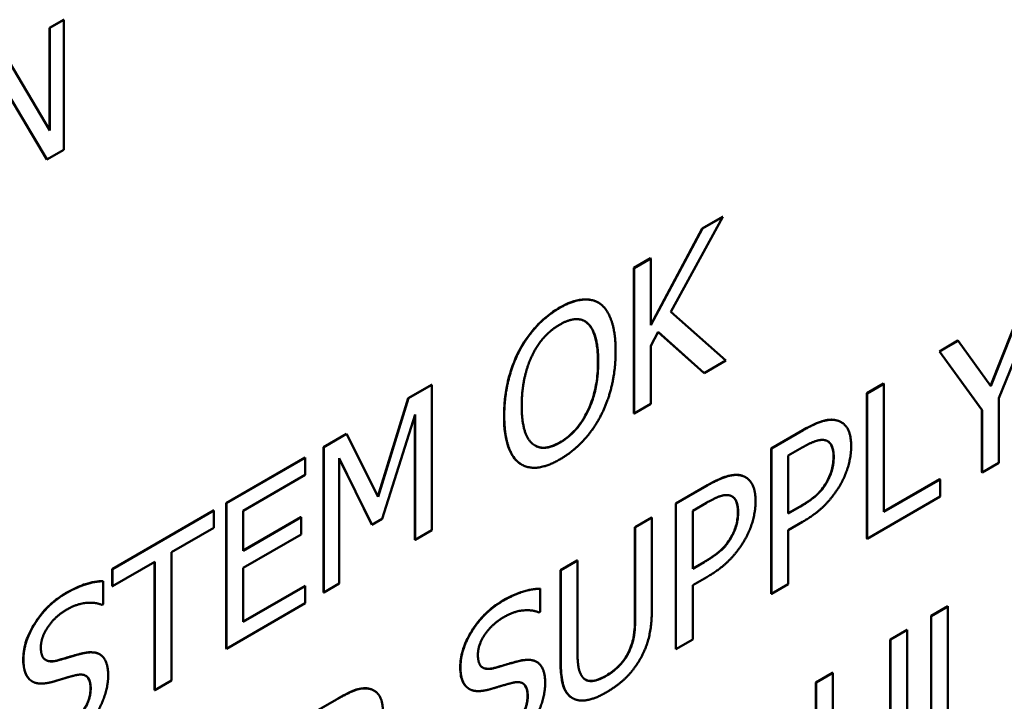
# Model space of a CAD drawing. Header units: millimetres. Extents: x 30 to 861, y 28 to 600.
# Tile 21 of 43: x 713 to 728, y 247 to 258. Entities that reach past the tile are written whole.
import ezdxf

# ---------------------------------------------------------------- set-up
doc = ezdxf.new("R2010")
doc.units = ezdxf.units.MM
doc.header["$LTSCALE"] = 3
doc.layers.add('Visible (ISO)', color=7, linetype='Continuous', lineweight=50)
doc.layers.add('Visible Narrow (ISO)', color=7, linetype='Continuous', lineweight=35)

msp = doc.modelspace()

# ---------------------------------------------------------------- linework, layer by layer
at = {"layer": 'Visible (ISO)'}
for p, q in [((713.244, 257.433), (713.463, 257.559)), ((713.467, 257.557), (713.248, 257.431)), ((713.463, 257.559), (713.467, 257.557)), ((713.467, 255.516), (713.467, 257.557)), ((713.244, 255.821), (713.244, 257.433)), ((713.244, 257.433), (713.248, 257.431)), ((713.248, 257.431), (713.248, 255.815)), ((713.248, 255.815), (712.536, 257.02)), ((712.421, 256.672), (713.203, 255.364)), ((713.2, 255.366), (712.421, 256.668)), ((713.203, 255.364), (713.467, 255.516)), ((713.2, 255.366), (713.203, 255.364)), ((723.002, 252.967), (723.822, 254.461)), ((723.498, 254.278), (723.818, 254.463)), ((723.822, 254.461), (723.501, 254.276)), ((723.818, 254.463), (723.822, 254.461)), ((722.689, 252.765), (723.498, 254.278)), ((723.501, 254.276), (722.689, 252.756)), ((723.498, 254.278), (723.501, 254.276)), ((722.423, 253.657), (722.686, 253.809)), ((722.689, 253.807), (722.426, 253.655)), ((722.686, 253.809), (722.689, 253.807)), ((722.689, 252.756), (722.689, 253.807)), ((722.423, 253.657), (722.426, 253.655)), ((722.423, 251.371), (722.423, 253.657)), ((722.426, 253.655), (722.426, 251.369)), ((728.159, 251.608), (728.828, 253.269)), ((721.865, 253.112), (721.868, 253.11)), ((728.026, 251.805), (728.545, 253.109)), ((728.549, 253.107), (728.029, 251.801)), ((723.87, 252.202), (723.002, 252.967)), ((722.689, 252.434), (722.805, 252.651)), ((723.525, 252.007), (722.804, 252.65)), ((722.805, 252.651), (723.528, 252.005)), ((727.223, 252.346), (727.515, 252.515)), ((727.519, 252.513), (727.227, 252.344)), ((727.515, 252.515), (727.519, 252.513)), ((728.029, 251.801), (727.519, 252.513)), ((720.621, 252.355), (720.624, 252.353)), ((722.689, 251.521), (722.689, 252.434)), ((727.223, 252.346), (727.227, 252.344)), ((727.892, 251.426), (727.223, 252.346)), ((727.227, 252.344), (727.896, 251.424)), ((723.528, 252.005), (723.87, 252.202)), ((723.525, 252.007), (723.528, 252.005)), ((726.084, 251.688), (726.347, 251.84)), ((726.351, 251.838), (726.088, 251.686)), ((726.347, 251.84), (726.351, 251.838)), ((726.351, 249.823), (726.351, 251.838)), ((718.878, 251.611), (719.244, 251.822)), ((719.248, 251.82), (718.882, 251.609)), ((719.244, 251.822), (719.248, 251.82)), ((719.248, 249.534), (719.248, 251.82)), ((726.084, 251.688), (726.088, 251.686)), ((726.084, 249.402), (726.084, 251.688)), ((726.088, 251.686), (726.088, 249.4)), ((718.401, 250.065), (718.878, 251.611)), ((718.882, 251.609), (718.404, 250.06)), ((718.878, 251.611), (718.882, 251.609)), ((722.426, 251.369), (722.689, 251.521)), ((728.159, 250.596), (728.159, 251.608)), ((722.423, 251.371), (722.426, 251.369)), ((727.892, 251.426), (727.896, 251.424)), ((727.892, 250.446), (727.892, 251.426)), ((727.896, 251.424), (727.896, 250.444)), ((718.468, 249.713), (718.985, 251.351)), ((718.981, 249.384), (718.981, 251.34)), ((718.985, 251.351), (718.985, 249.382)), ((725.678, 251.235), (725.682, 251.233)), ((724.582, 250.821), (725.08, 251.108)), ((725.083, 251.106), (724.586, 250.819)), ((717.547, 250.842), (717.906, 251.049)), ((717.91, 251.047), (717.55, 250.84)), ((717.906, 251.049), (717.91, 251.047)), ((718.404, 250.06), (717.91, 251.047)), ((717.547, 248.556), (717.547, 250.842)), ((717.547, 250.842), (717.55, 250.84)), ((717.55, 250.84), (717.55, 248.554)), ((724.582, 248.535), (724.582, 250.821)), ((724.582, 250.821), (724.586, 250.819)), ((724.586, 250.819), (724.586, 248.533)), ((724.849, 250.708), (725.067, 250.834)), ((716.019, 249.96), (717.258, 250.675)), ((717.261, 250.673), (716.023, 249.958)), ((717.258, 250.675), (717.261, 250.673)), ((717.261, 250.403), (717.261, 250.673)), ((717.796, 248.695), (717.796, 250.665)), ((717.796, 250.665), (718.307, 249.621)), ((718.304, 249.623), (717.796, 250.66)), ((724.849, 249.797), (724.849, 250.708)), ((727.896, 250.444), (728.159, 250.596)), ((720.655, 250.569), (720.658, 250.567)), ((727.892, 250.446), (727.896, 250.444)), ((716.286, 249.839), (717.261, 250.403)), ((724.176, 250.368), (724.18, 250.366)), ((725.447, 250.283), (725.451, 250.281)), ((726.351, 249.827), (727.231, 250.335)), ((727.235, 250.333), (726.351, 249.823)), ((727.231, 250.335), (727.235, 250.333)), ((727.235, 250.062), (727.235, 250.333)), ((723.08, 249.954), (723.578, 250.241)), ((723.581, 250.239), (723.084, 249.952)), ((726.088, 249.4), (727.235, 250.062)), ((714.227, 248.925), (715.819, 249.844)), ((715.822, 249.842), (714.231, 248.923)), ((715.819, 249.844), (715.822, 249.842)), ((715.822, 249.572), (715.822, 249.842)), ((716.019, 249.96), (716.023, 249.958)), ((716.019, 247.674), (716.019, 249.96)), ((716.023, 249.958), (716.023, 247.672)), ((716.286, 249.213), (716.286, 249.839)), ((723.08, 247.668), (723.08, 249.954)), ((723.08, 249.954), (723.084, 249.952)), ((723.084, 249.952), (723.084, 247.666)), ((723.347, 249.841), (723.565, 249.967)), ((723.347, 248.93), (723.347, 249.841)), ((724.849, 249.801), (725.025, 249.902)), ((725.029, 249.9), (724.849, 249.797)), ((716.286, 249.217), (717.192, 249.74)), ((717.196, 249.738), (716.286, 249.213)), ((717.192, 249.74), (717.196, 249.738)), ((717.196, 249.468), (717.196, 249.738)), ((718.307, 249.621), (718.468, 249.713)), ((722.44, 249.585), (722.703, 249.737)), ((722.707, 249.735), (722.444, 249.583)), ((722.703, 249.737), (722.707, 249.735)), ((722.707, 248.308), (722.707, 249.735)), ((724.849, 249.537), (725.072, 249.666)), ((715.158, 249.188), (715.822, 249.572)), ((718.304, 249.623), (718.307, 249.621)), ((718.985, 249.382), (719.248, 249.534)), ((722.44, 248.151), (722.44, 249.585)), ((722.44, 249.585), (722.444, 249.583)), ((722.444, 249.583), (722.444, 248.149)), ((724.849, 248.685), (724.849, 249.537)), ((716.286, 248.943), (717.196, 249.468)), ((718.981, 249.384), (718.985, 249.382)), ((723.945, 249.416), (723.949, 249.414)), ((726.084, 249.402), (726.088, 249.4)), ((715.158, 247.172), (715.158, 249.188)), ((721.271, 248.909), (721.534, 249.061)), ((721.537, 249.059), (721.274, 248.907)), ((721.534, 249.061), (721.537, 249.059)), ((721.537, 247.633), (721.537, 249.059)), ((714.227, 248.925), (714.231, 248.923)), ((714.227, 248.655), (714.227, 248.925)), ((714.231, 248.653), (714.895, 249.036)), ((714.231, 248.923), (714.231, 248.653)), ((714.891, 247.023), (714.891, 249.034)), ((714.895, 249.036), (714.895, 247.021)), ((716.286, 248.094), (716.286, 248.943)), ((721.271, 248.909), (721.274, 248.907)), ((721.271, 247.483), (721.271, 248.909)), ((721.274, 248.907), (721.274, 247.481)), ((723.347, 248.934), (723.523, 249.035)), ((723.527, 249.033), (723.347, 248.93)), ((714.084, 248.735), (714.088, 248.733)), ((723.347, 248.67), (723.57, 248.799)), ((714.088, 248.37), (714.088, 248.733)), ((714.227, 248.655), (714.231, 248.653)), ((716.286, 248.098), (717.258, 248.659)), ((717.261, 248.657), (716.286, 248.094)), ((717.258, 248.659), (717.261, 248.657)), ((717.261, 248.387), (717.261, 248.657)), ((717.55, 248.554), (717.796, 248.695)), ((720.95, 248.617), (720.953, 248.615)), ((720.953, 248.251), (720.953, 248.615)), ((723.347, 247.818), (723.347, 248.67)), ((724.586, 248.533), (724.849, 248.685)), ((717.547, 248.556), (717.55, 248.554)), ((724.582, 248.535), (724.586, 248.533)), ((714.069, 248.359), (714.088, 248.37)), ((716.023, 247.672), (717.261, 248.387)), ((727.092, 248.188), (727.355, 248.34)), ((727.358, 248.338), (727.095, 248.186)), ((727.355, 248.34), (727.358, 248.338)), ((727.358, 246.322), (727.358, 248.338)), ((720.934, 248.24), (720.953, 248.251)), ((727.092, 248.188), (727.095, 248.186)), ((727.092, 245.901), (727.092, 248.188)), ((727.095, 248.186), (727.095, 245.899)), ((726.451, 247.818), (726.715, 247.97)), ((726.718, 247.968), (726.455, 247.816)), ((726.715, 247.97), (726.718, 247.968)), ((726.718, 246.541), (726.718, 247.968)), ((723.084, 247.666), (723.347, 247.818)), ((726.451, 246.384), (726.451, 247.818)), ((726.451, 247.818), (726.455, 247.816)), ((726.455, 247.816), (726.455, 246.382)), ((716.019, 247.674), (716.023, 247.672)), ((723.08, 247.668), (723.084, 247.666)), ((714.029, 247.586), (714.032, 247.583)), ((720.894, 247.467), (720.898, 247.465)), ((725.282, 247.143), (725.545, 247.295)), ((725.548, 247.293), (725.285, 247.141)), ((725.545, 247.295), (725.548, 247.293)), ((725.548, 245.866), (725.548, 247.293)), ((712.967, 247.16), (712.971, 247.158)), ((714.895, 247.021), (715.158, 247.172)), ((719.833, 247.042), (719.836, 247.04)), ((725.282, 247.143), (725.285, 247.141)), ((725.282, 245.716), (725.282, 247.143)), ((725.285, 247.141), (725.285, 245.714)), ((714.891, 247.023), (714.895, 247.021)), ((718.338, 247.017), (718.341, 247.015)), ((721.457, 246.897), (721.46, 246.895)), ((717.239, 246.582), (717.749, 246.876)), ((717.752, 246.874), (717.242, 246.579))]:
    msp.add_line(p, q, dxfattribs=at)
for points, knots in [([(721.258, 253.033), (721.379, 253.103), (721.498, 253.15), (721.651, 253.164), (721.708, 253.165), (721.802, 253.143), (721.834, 253.13), (721.865, 253.112)], [0, 0, 0, 0, 0.05140634, 0.05140634, 0.07021094, 0.07021094, 0.08144901, 0.08144901, 0.08144901, 0.08144901]), ([(720.621, 252.355), (720.688, 252.483), (720.767, 252.599), (720.918, 252.771), (720.981, 252.832), (721.116, 252.943), (721.187, 252.992), (721.258, 253.033)], [0, 0, 0, 0, 0.0432042, 0.0432042, 0.0713656, 0.0713656, 0.1013184, 0.1013184, 0.1013184, 0.1013184]), ([(721.859, 252.189), (721.859, 252.323), (721.848, 252.454), (721.801, 252.623), (721.767, 252.722), (721.697, 252.786)], [0, 0, 0, 0, 0.04918697, 0.04918697, 0.07460715, 0.07460715, 0.07460715, 0.07460715]), ([(720.383, 251.337), (720.383, 251.596), (720.421, 251.779), (720.484, 252.038), (720.541, 252.198), (720.621, 252.355)], [0, 0, 0, 0, 0.0953623, 0.0953623, 0.250012, 0.250012, 0.250012, 0.250012]), ([(721.259, 250.914), (721.336, 250.958), (721.411, 251.016), (721.544, 251.155), (721.598, 251.229), (721.683, 251.374), (721.733, 251.47), (721.806, 251.698), (721.826, 251.792), (721.854, 251.987), (721.859, 252.091), (721.859, 252.189)], [0, 0, 0, 0, 0.0324995, 0.0324995, 0.0607551, 0.0607551, 0.0828113, 0.0828113, 0.0981759, 0.0981759, 0.1161637, 0.1161637, 0.1161637, 0.1161637]), ([(720.619, 250.593), (720.551, 250.644), (720.501, 250.719), (720.405, 250.958), (720.383, 251.142), (720.383, 251.337)], [0, 0, 0, 0, 0.0439087, 0.0439087, 0.1155101, 0.1155101, 0.1155101, 0.1155101]), ([(725.08, 251.108), (725.221, 251.19), (725.315, 251.228), (725.458, 251.272), (725.532, 251.28), (725.598, 251.265)], [0, 0, 0, 0, 0.0599525, 0.0599525, 0.132443, 0.132443, 0.132443, 0.132443]), ([(720.87, 250.865), (720.912, 250.842), (720.96, 250.83), (721.051, 250.833), (721.09, 250.841), (721.172, 250.868), (721.216, 250.889), (721.259, 250.914)], [0.09494606, 0.09494606, 0.09494606, 0.09494606, 0.11633832, 0.11633832, 0.13097419, 0.13097419, 0.14653371, 0.14653371, 0.14653371, 0.14653371]), ([(725.559, 250.687), (725.559, 250.751), (725.552, 250.812), (725.519, 250.885), (725.504, 250.906), (725.479, 250.926), (725.473, 250.93), (725.467, 250.934)], [0, 0, 0, 0, 0.02361802, 0.02361802, 0.03653586, 0.03653586, 0.04022195, 0.04022195, 0.04022195, 0.04022195]), ([(725.447, 250.283), (725.482, 250.344), (725.51, 250.406), (725.545, 250.522), (725.559, 250.593), (725.559, 250.687)], [0, 0, 0, 0, 0.02093603, 0.02093603, 0.03825052, 0.03825052, 0.03825052, 0.03825052]), ([(723.578, 250.241), (723.719, 250.323), (723.813, 250.361), (723.956, 250.405), (724.03, 250.413), (724.096, 250.398)], [0, 0, 0, 0, 0.0599525, 0.0599525, 0.132443, 0.132443, 0.132443, 0.132443]), ([(725.025, 249.902), (725.115, 249.954), (725.209, 250.015), (725.303, 250.098), (725.337, 250.129), (725.401, 250.209), (725.426, 250.245), (725.447, 250.283)], [0, 0, 0, 0, 0.03825823, 0.03825823, 0.04756399, 0.04756399, 0.05431894, 0.05431894, 0.05431894, 0.05431894]), ([(724.058, 249.82), (724.058, 249.884), (724.05, 249.945), (724.017, 250.018), (724.002, 250.039), (723.977, 250.059), (723.971, 250.063), (723.965, 250.067)], [0, 0, 0, 0, 0.02361802, 0.02361802, 0.03653586, 0.03653586, 0.04022195, 0.04022195, 0.04022195, 0.04022195]), ([(723.945, 249.416), (723.98, 249.477), (724.009, 249.539), (724.043, 249.655), (724.058, 249.726), (724.058, 249.82)], [0, 0, 0, 0, 0.02093603, 0.02093603, 0.03825052, 0.03825052, 0.03825052, 0.03825052]), ([(723.523, 249.035), (723.613, 249.087), (723.707, 249.148), (723.801, 249.231), (723.835, 249.262), (723.899, 249.342), (723.924, 249.378), (723.945, 249.416)], [0, 0, 0, 0, 0.03825823, 0.03825823, 0.04756399, 0.04756399, 0.05431894, 0.05431894, 0.05431894, 0.05431894]), ([(713.495, 248.544), (713.641, 248.628), (713.747, 248.667), (713.905, 248.718), (713.997, 248.735), (714.084, 248.735)], [0, 0, 0, 0, 0.0617667, 0.0617667, 0.1544573, 0.1544573, 0.1544573, 0.1544573]), ([(720.361, 248.425), (720.506, 248.509), (720.612, 248.548), (720.77, 248.599), (720.862, 248.616), (720.95, 248.617)], [0, 0, 0, 0, 0.0617667, 0.0617667, 0.1544573, 0.1544573, 0.1544573, 0.1544573]), ([(712.83, 247.505), (712.83, 247.586), (712.841, 247.672), (712.893, 247.846), (712.93, 247.929), (713.016, 248.081), (713.079, 248.181), (713.22, 248.336), (713.271, 248.383), (713.38, 248.471), (713.438, 248.51), (713.495, 248.544)], [0, 0, 0, 0, 0.0297167, 0.0297167, 0.0574483, 0.0574483, 0.082309, 0.082309, 0.0954137, 0.0954137, 0.1095792, 0.1095792, 0.1095792, 0.1095792]), ([(719.695, 247.386), (719.695, 247.467), (719.707, 247.553), (719.759, 247.727), (719.795, 247.81), (719.881, 247.963), (719.944, 248.062), (720.085, 248.217), (720.136, 248.265), (720.245, 248.353), (720.303, 248.392), (720.361, 248.425)], [0, 0, 0, 0, 0.0297167, 0.0297167, 0.0574483, 0.0574483, 0.082309, 0.082309, 0.0954137, 0.0954137, 0.1095792, 0.1095792, 0.1095792, 0.1095792]), ([(722.355, 247.648), (722.388, 247.724), (722.41, 247.8), (722.428, 247.917), (722.44, 248.004), (722.44, 248.151)], [0, 0, 0, 0, 0.02537422, 0.02537422, 0.03999477, 0.03999477, 0.03999477, 0.03999477]), ([(712.958, 247.166), (712.917, 247.194), (712.886, 247.235), (712.851, 247.319), (712.83, 247.382), (712.83, 247.505)], [0, 0, 0, 0, 0.02575118, 0.02575118, 0.04099646, 0.04099646, 0.04099646, 0.04099646]), ([(713.362, 247.489), (713.446, 247.511), (713.545, 247.541), (713.631, 247.567), (713.705, 247.588), (713.768, 247.602)], [0, 0, 0, 0, 0.036852, 0.036852, 0.1454013, 0.1454013, 0.1454013, 0.1454013]), ([(713.768, 247.602), (713.846, 247.62), (713.923, 247.625), (714, 247.6), (714.014, 247.594), (714.029, 247.585)], [0, 0, 0, 0, 0.03441906, 0.03441906, 0.04134367, 0.04134367, 0.04134367, 0.04134367]), ([(720.634, 247.484), (720.711, 247.501), (720.788, 247.506), (720.865, 247.481), (720.879, 247.475), (720.894, 247.467)], [0, 0, 0, 0, 0.03441906, 0.03441906, 0.04134367, 0.04134367, 0.04134367, 0.04134367]), ([(721.986, 247.248), (722.061, 247.29), (722.135, 247.346), (722.225, 247.442), (722.257, 247.478), (722.316, 247.566), (722.337, 247.606), (722.355, 247.648)], [0, 0, 0, 0, 0.0315332, 0.0315332, 0.04150137, 0.04150137, 0.04919074, 0.04919074, 0.04919074, 0.04919074]), ([(713.183, 247.495), (713.206, 247.482), (713.231, 247.476), (713.291, 247.474), (713.326, 247.479), (713.362, 247.489)], [0.03706622, 0.03706622, 0.03706622, 0.03706622, 0.05831635, 0.05831635, 0.0837763, 0.0837763, 0.0837763, 0.0837763]), ([(719.823, 247.047), (719.782, 247.075), (719.751, 247.116), (719.716, 247.2), (719.695, 247.264), (719.695, 247.386)], [0, 0, 0, 0, 0.02575118, 0.02575118, 0.04099646, 0.04099646, 0.04099646, 0.04099646]), ([(720.049, 247.376), (720.071, 247.364), (720.096, 247.358), (720.156, 247.355), (720.192, 247.36), (720.228, 247.37)], [0.03706622, 0.03706622, 0.03706622, 0.03706622, 0.05831635, 0.05831635, 0.0837763, 0.0837763, 0.0837763, 0.0837763]), ([(720.228, 247.37), (720.312, 247.392), (720.411, 247.422), (720.496, 247.448), (720.57, 247.469), (720.634, 247.484)], [0, 0, 0, 0, 0.036852, 0.036852, 0.1454013, 0.1454013, 0.1454013, 0.1454013]), ([(721.457, 246.897), (721.404, 246.928), (721.363, 246.975), (721.31, 247.091), (721.271, 247.209), (721.271, 247.483)], [0.0006418, 0.0006418, 0.0006418, 0.0006418, 0.0322963, 0.0322963, 0.05925627, 0.05925627, 0.05925627, 0.05925627]), ([(713.887, 247.047), (713.887, 247.097), (713.881, 247.145), (713.849, 247.219), (713.829, 247.237), (713.812, 247.247), (713.812, 247.247), (713.812, 247.247)], [0, 0, 0, 0, 0.01867149, 0.01867149, 0.03632805, 0.03632805, 0.03642838, 0.03642838, 0.03642838, 0.03642838]), ([(721.662, 247.186), (721.677, 247.178), (721.692, 247.173), (721.755, 247.16), (721.802, 247.17), (721.886, 247.194), (721.936, 247.219), (721.986, 247.248)], [0.00987599, 0.00987599, 0.00987599, 0.00987599, 0.01858412, 0.01858412, 0.04197525, 0.04197525, 0.0745745, 0.0745745, 0.0745745, 0.0745745]), ([(713.446, 246.41), (713.519, 246.453), (713.598, 246.507), (713.724, 246.631), (713.762, 246.683), (713.817, 246.773), (713.841, 246.821), (713.868, 246.901), (713.875, 246.931), (713.885, 246.989), (713.887, 247.019), (713.887, 247.047)], [0, 0, 0, 0, 0.0313109, 0.0313109, 0.0567291, 0.0567291, 0.0846249, 0.0846249, 0.1009116, 0.1009116, 0.1181964, 0.1181964, 0.1181964, 0.1181964]), ([(717.749, 246.876), (717.844, 246.931), (717.94, 246.982), (718.072, 247.034), (718.109, 247.044), (718.183, 247.053), (718.219, 247.052), (718.253, 247.047)], [0, 0, 0, 0, 0.04035997, 0.04035997, 0.0568919, 0.0568919, 0.07397282, 0.07397282, 0.07397282, 0.07397282]), ([(720.752, 246.928), (720.752, 246.979), (720.746, 247.027), (720.715, 247.1), (720.694, 247.118), (720.677, 247.129), (720.677, 247.129), (720.677, 247.129)], [0, 0, 0, 0, 0.01867149, 0.01867149, 0.03632805, 0.03632805, 0.03642838, 0.03642838, 0.03642838, 0.03642838]), ([(720.311, 246.292), (720.385, 246.334), (720.463, 246.388), (720.59, 246.512), (720.627, 246.564), (720.683, 246.654), (720.707, 246.703), (720.733, 246.783), (720.74, 246.812), (720.75, 246.871), (720.752, 246.9), (720.752, 246.928)], [0, 0, 0, 0, 0.0313109, 0.0313109, 0.0567291, 0.0567291, 0.0846249, 0.0846249, 0.1009116, 0.1009116, 0.1181964, 0.1181964, 0.1181964, 0.1181964])]:
    msp.add_open_spline(points, degree=3, knots=knots, dxfattribs=at)
for points, degree in [([(721.9, 253.09), (721.788, 253.171), (721.463, 253.147), (721.261, 253.031)], 2), ([(722.137, 252.345), (722.137, 252.63), (722.012, 253.003), (721.9, 253.09)], 2), ([(721.261, 253.031), (721.062, 252.916), (720.74, 252.572), (720.624, 252.353)], 2), ([(720.823, 252.277), (720.905, 252.447), (721.12, 252.686), (721.263, 252.768)], 2), ([(721.263, 252.768), (721.401, 252.848), (721.622, 252.857), (721.701, 252.784)], 2), ([(721.697, 252.786), (721.683, 252.8), (721.668, 252.811), (721.651, 252.821)], 3), ([(721.701, 252.784), (721.778, 252.714), (721.863, 252.413), (721.863, 252.187)], 2), ([(720.624, 252.353), (720.51, 252.13), (720.387, 251.622), (720.387, 251.334)], 2), ([(721.9, 251.328), (722.015, 251.547), (722.137, 252.067), (722.137, 252.345)], 2), ([(720.661, 251.493), (720.661, 251.715), (720.745, 252.115), (720.823, 252.277)], 2), ([(721.863, 252.187), (721.863, 251.736), (721.537, 251.07), (721.263, 250.912)], 2), ([(721.263, 250.912), (720.989, 250.754), (720.661, 251.043), (720.661, 251.493)], 2), ([(720.387, 251.334), (720.387, 251.053), (720.509, 250.677), (720.623, 250.591)], 2), ([(721.261, 250.648), (721.455, 250.76), (721.778, 251.098), (721.9, 251.328)], 2), ([(725.601, 251.263), (725.507, 251.284), (725.26, 251.208), (725.083, 251.106)], 2), ([(725.598, 251.265), (725.627, 251.259), (725.654, 251.249), (725.678, 251.235)], 3), ([(725.837, 250.853), (725.837, 251.043), (725.712, 251.24), (725.601, 251.263)], 2), ([(725.067, 250.834), (725.191, 250.905), (725.357, 250.963), (725.42, 250.951)], 2), ([(725.42, 250.951), (725.492, 250.937), (725.563, 250.804), (725.563, 250.685)], 2), ([(725.664, 250.245), (725.746, 250.385), (725.837, 250.704), (725.837, 250.853)], 2), ([(720.655, 250.569), (720.643, 250.576), (720.631, 250.584), (720.619, 250.593)], 3), ([(720.623, 250.591), (720.74, 250.504), (721.061, 250.532), (721.261, 250.648)], 2), ([(725.563, 250.685), (725.563, 250.576), (725.51, 250.384), (725.451, 250.281)], 2), ([(724.1, 250.396), (724.005, 250.417), (723.758, 250.341), (723.581, 250.239)], 2), ([(724.096, 250.398), (724.125, 250.392), (724.152, 250.382), (724.176, 250.368)], 3), ([(724.335, 249.986), (724.335, 250.176), (724.21, 250.373), (724.1, 250.396)], 2), ([(725.451, 250.281), (725.386, 250.166), (725.189, 249.993), (725.029, 249.9)], 2), ([(725.072, 249.666), (725.284, 249.788), (725.561, 250.069), (725.664, 250.245)], 2), ([(723.565, 249.967), (723.689, 250.038), (723.856, 250.096), (723.918, 250.084)], 2), ([(723.918, 250.084), (723.99, 250.07), (724.061, 249.936), (724.061, 249.818)], 2), ([(724.162, 249.378), (724.244, 249.518), (724.335, 249.837), (724.335, 249.986)], 2), ([(724.061, 249.818), (724.061, 249.709), (724.008, 249.517), (723.949, 249.414)], 2), ([(723.949, 249.414), (723.885, 249.299), (723.687, 249.126), (723.527, 249.033)], 2), ([(723.57, 248.799), (723.782, 248.921), (724.059, 249.202), (724.162, 249.378)], 2), ([(714.088, 248.733), (713.961, 248.732), (713.666, 248.638), (713.499, 248.542)], 2), ([(720.953, 248.615), (720.826, 248.614), (720.531, 248.519), (720.364, 248.423)], 2), ([(713.499, 248.542), (713.209, 248.374), (712.833, 247.781), (712.833, 247.503)], 2), ([(713.107, 247.693), (713.107, 247.854), (713.334, 248.183), (713.517, 248.289)], 2), ([(713.517, 248.289), (713.679, 248.382), (713.974, 248.404), (714.069, 248.359)], 2), ([(720.364, 248.423), (720.074, 248.255), (719.699, 247.662), (719.699, 247.384)], 2), ([(720.382, 248.17), (720.544, 248.264), (720.839, 248.286), (720.934, 248.24)], 2), ([(722.518, 247.502), (722.623, 247.68), (722.707, 248.069), (722.707, 248.308)], 2), ([(719.973, 247.574), (719.973, 247.736), (720.199, 248.064), (720.382, 248.17)], 2), ([(722.444, 248.149), (722.444, 247.995), (722.408, 247.761), (722.359, 247.646)], 2), ([(713.366, 247.486), (713.241, 247.453), (713.107, 247.549), (713.107, 247.693)], 2), ([(712.833, 247.503), (712.833, 247.37), (712.9, 247.205), (712.961, 247.164)], 2), ([(713.772, 247.6), (713.691, 247.582), (713.449, 247.509), (713.366, 247.486)], 2), ([(714.165, 247.251), (714.165, 247.464), (713.975, 247.646), (713.772, 247.6)], 2), ([(720.231, 247.368), (720.106, 247.334), (719.973, 247.43), (719.973, 247.574)], 2), ([(721.622, 247.22), (721.573, 247.279), (721.537, 247.473), (721.537, 247.633)], 2), ([(722.359, 247.646), (722.306, 247.522), (722.113, 247.317), (721.99, 247.245)], 2), ([(721.99, 246.986), (722.173, 247.092), (722.423, 247.34), (722.518, 247.502)], 2), ([(719.699, 247.384), (719.699, 247.251), (719.766, 247.086), (719.827, 247.045)], 2), ([(720.637, 247.482), (720.557, 247.463), (720.315, 247.39), (720.231, 247.368)], 2), ([(721.03, 247.132), (721.03, 247.346), (720.841, 247.527), (720.637, 247.482)], 2), ([(721.274, 247.481), (721.274, 247.236), (721.359, 246.952), (721.463, 246.893)], 2), ([(713.289, 247.151), (713.403, 247.184), (713.555, 247.231), (713.647, 247.254)], 2), ([(713.647, 247.254), (713.773, 247.285), (713.89, 247.182), (713.89, 247.045)], 2), ([(713.985, 246.662), (714.07, 246.802), (714.165, 247.116), (714.165, 247.251)], 2), ([(721.99, 247.245), (721.858, 247.17), (721.675, 247.158), (721.622, 247.22)], 2), ([(712.967, 247.16), (712.964, 247.162), (712.961, 247.164), (712.958, 247.166)], 3), ([(712.961, 247.164), (713.024, 247.124), (713.186, 247.123), (713.289, 247.151)], 2), ([(713.89, 247.045), (713.89, 246.872), (713.667, 246.534), (713.449, 246.408)], 2), ([(718.256, 247.044), (718.152, 247.062), (717.922, 246.972), (717.752, 246.874)], 2), ([(718.253, 247.047), (718.284, 247.041), (718.312, 247.031), (718.338, 247.017)], 3), ([(718.481, 246.674), (718.481, 246.854), (718.36, 247.027), (718.256, 247.044)], 2), ([(719.833, 247.042), (719.83, 247.044), (719.826, 247.045), (719.823, 247.047)], 3), ([(719.827, 247.045), (719.889, 247.006), (720.052, 247.005), (720.154, 247.032)], 2), ([(720.154, 247.032), (720.268, 247.065), (720.421, 247.112), (720.512, 247.135)], 2), ([(720.512, 247.135), (720.639, 247.166), (720.756, 247.063), (720.756, 246.926)], 2), ([(720.851, 246.543), (720.936, 246.683), (721.03, 246.997), (721.03, 247.132)], 2), ([(720.756, 246.926), (720.756, 246.754), (720.533, 246.415), (720.315, 246.29)], 2), ([(721.463, 246.893), (721.555, 246.841), (721.815, 246.885), (721.99, 246.986)], 2)]:
    msp.add_open_spline(points, degree=degree, dxfattribs=at)
at = {"layer": 'Visible Narrow (ISO)'}
for p, q in [((721.258, 253.033), (721.261, 253.031)), ((721.697, 252.786), (721.701, 252.784)), ((721.859, 252.189), (721.863, 252.187)), ((720.383, 251.337), (720.387, 251.334)), ((725.598, 251.265), (725.601, 251.263)), ((725.08, 251.108), (725.083, 251.106)), ((721.259, 250.914), (721.263, 250.912)), ((720.619, 250.593), (720.623, 250.591)), ((725.559, 250.687), (725.563, 250.685)), ((724.096, 250.398), (724.1, 250.396)), ((723.578, 250.241), (723.581, 250.239)), ((724.058, 249.82), (724.061, 249.818)), ((725.025, 249.902), (725.029, 249.9)), ((723.523, 249.035), (723.527, 249.033)), ((713.495, 248.544), (713.499, 248.542)), ((720.361, 248.425), (720.364, 248.423)), ((722.44, 248.151), (722.444, 248.149)), ((712.83, 247.505), (712.833, 247.503)), ((713.768, 247.602), (713.772, 247.6)), ((722.355, 247.648), (722.359, 247.646)), ((713.362, 247.489), (713.366, 247.486)), ((719.695, 247.386), (719.699, 247.384)), ((720.228, 247.37), (720.231, 247.368)), ((720.634, 247.484), (720.637, 247.482)), ((721.271, 247.483), (721.274, 247.481)), ((721.986, 247.248), (721.99, 247.245)), ((712.958, 247.166), (712.961, 247.164)), ((713.887, 247.047), (713.89, 247.045)), ((718.253, 247.047), (718.256, 247.044)), ((719.823, 247.047), (719.827, 247.045)), ((720.752, 246.928), (720.756, 246.926)), ((717.749, 246.876), (717.752, 246.874))]:
    msp.add_line(p, q, dxfattribs=at)

doc.saveas('drawing.dxf')
